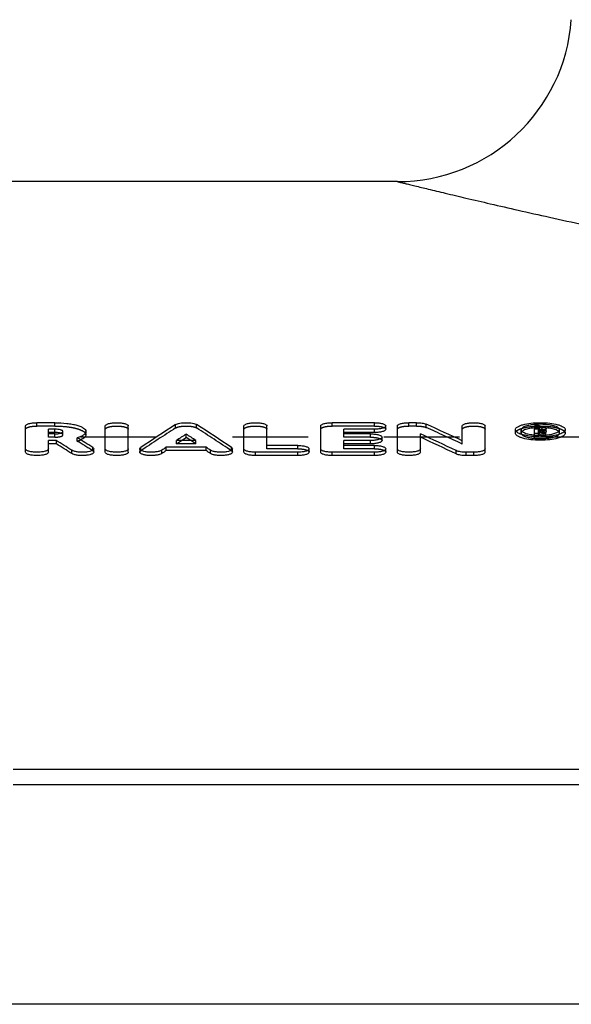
# Model space of a CAD drawing. Header units: millimetres. Extents: x 0 to 1000, y 0 to 1000.
# Tile 2 of 3: x 345 to 393, y 590 to 675. Entities that reach past the tile are written whole.
import ezdxf

# ---------------------------------------------------------------- set-up
doc = ezdxf.new("R2010")
doc.units = ezdxf.units.MM
doc.header["$LTSCALE"] = 65.185185
doc.linetypes.add('HIDDEN', pattern=[0.2, 0.1, -0.1])
for name, color, linetype in [('KOERPER', 7, 'CONTINUOUS'), ('KONST.EL_MIT_GEO', 7, 'CONTINUOUS'), ('RUNDUNG', 7, 'CONTINUOUS'), ('SCHNITT', 7, 'CONTINUOUS')]:
    doc.layers.add(name, color=color, linetype=linetype)

msp = doc.modelspace()

# ---------------------------------------------------------------- linework, layer by layer
at = {"layer": 'KOERPER', "color": 7, "linetype": 'Continuous'}
msp.add_line((377.554, 661), (322.5, 661), dxfattribs=at)
at = {"layer": 'KONST.EL_MIT_GEO', "color": 7, "linetype": 'Continuous'}
for p, q in [((345.519, 637.679), (345.519, 639.939)), ((348.048, 640.219), (346.51, 640.219)), ((352.391, 637.679), (352.391, 639.939)), ((354.372, 637.679), (354.372, 639.939)), ((364.335, 637.679), (364.335, 639.939)), ((366.316, 638.257), (366.316, 639.939)), ((370.939, 637.679), (370.939, 639.939)), ((375.561, 640.219), (371.929, 640.219)), ((376.552, 639.652), (376.552, 639.939)), ((377.542, 637.679), (377.542, 639.939)), ((379.193, 640.219), (378.533, 640.219)), ((383.124, 638.669), (383.124, 639.939)), ((385.105, 637.679), (385.105, 639.939)), ((389.355, 639.159), (389.355, 639.939)), ((389.767, 639.939), (389.355, 639.939)), ((347.5, 639.256), (347.5, 639.658)), ((348.048, 639.658), (347.5, 639.658)), ((348.048, 639.37), (347.5, 639.37)), ((348.048, 639.256), (347.5, 639.256)), ((348.048, 639.37), (348.048, 639.658)), ((350.731, 639.17), (350.731, 639.458)), ((359.353, 638.95), (359.353, 639.237)), ((372.92, 639.256), (372.92, 639.658)), ((375.561, 639.658), (372.92, 639.658)), ((375.561, 639.37), (372.92, 639.37)), ((375.231, 639.256), (372.92, 639.256)), ((375.561, 639.37), (375.561, 639.658)), ((379.524, 637.679), (379.524, 639.255)), ((387.704, 639.323), (387.704, 639.61)), ((389.685, 639.279), (389.355, 639.279)), ((389.685, 639.65), (389.685, 639.845)), ((389.767, 639.845), (389.685, 639.845)), ((389.767, 639.65), (389.685, 639.65)), ((389.685, 639.139), (389.685, 639.556)), ((389.787, 639.556), (389.685, 639.556)), ((389.787, 639.268), (389.685, 639.268)), ((389.767, 639.65), (389.767, 639.845)), ((389.787, 639.268), (389.787, 639.556)), ((390.001, 639.139), (390.001, 639.279)), ((390.34, 639.279), (390.001, 639.279)), ((390.015, 639.721), (390.015, 639.775)), ((390.34, 639.158), (390.34, 639.279)), ((390.345, 639.433), (390.345, 639.775)), ((392, 639.323), (392, 639.61)), ((347.5, 637.679), (347.5, 638.683)), ((348.177, 638.683), (347.5, 638.683)), ((348.177, 638.396), (347.5, 638.396)), ((348.177, 638.396), (348.177, 638.683)), ((360.196, 638.683), (358.511, 638.683)), ((358.946, 638.683), (359.353, 638.95)), ((359.761, 638.683), (359.353, 638.95)), ((368.958, 638.257), (366.316, 638.257)), ((372.92, 638.257), (372.92, 638.683)), ((375.231, 638.683), (372.92, 638.683)), ((375.231, 638.396), (372.92, 638.396)), ((375.561, 638.257), (372.92, 638.257)), ((375.231, 638.396), (375.231, 638.683)), ((376.222, 638.683), (376.222, 638.97)), ((349.512, 637.555), (349.512, 637.841)), ((351.4, 637.678), (351.4, 637.965)), ((355.362, 637.965), (355.362, 637.678)), ((357.26, 637.561), (357.259, 637.847)), ((357.639, 637.815), (357.639, 638.102)), ((361.068, 638.102), (357.639, 638.102)), ((361.068, 637.815), (357.639, 637.815)), ((361.068, 637.815), (361.068, 638.102)), ((361.447, 637.561), (361.448, 637.847)), ((363.344, 637.678), (363.344, 637.965)), ((365.325, 637.385), (365.325, 637.672)), ((368.958, 637.672), (365.325, 637.672)), ((368.958, 637.385), (365.325, 637.385)), ((368.958, 637.385), (368.958, 637.672)), ((369.948, 637.679), (369.948, 637.965)), ((371.929, 637.385), (371.929, 637.672)), ((375.561, 637.672), (371.929, 637.672)), ((375.561, 637.385), (371.929, 637.385)), ((375.561, 637.385), (375.561, 637.672)), ((376.552, 637.679), (376.552, 637.965)), ((382.614, 637.523), (382.614, 637.81)), ((383.454, 637.385), (383.454, 637.672)), ((384.115, 637.672), (383.454, 637.672)), ((384.115, 637.385), (383.454, 637.385)), ((384.115, 637.385), (384.115, 637.672))]:
    msp.add_line(p, q, dxfattribs=at)
at = {"layer": 'KONST.EL_MIT_GEO', "color": 8, "linetype": 'HIDDEN'}
for p, q in [((346.51, 639.931), (346.51, 640.219)), ((348.048, 639.931), (346.51, 639.931)), ((348.048, 639.931), (348.048, 640.219)), ((358.447, 639.764), (358.447, 640.052)), ((360.26, 639.764), (360.26, 640.052)), ((371.929, 639.931), (371.929, 640.219)), ((375.561, 639.931), (371.929, 639.931)), ((375.561, 639.931), (375.561, 640.219)), ((378.533, 639.931), (378.533, 640.219)), ((379.193, 639.931), (378.533, 639.931)), ((379.193, 639.931), (379.193, 640.219)), ((380.033, 639.8), (380.033, 640.088)), ((389.767, 639.845), (389.767, 639.939)), ((347.5, 638.969), (347.5, 639.256)), ((348.048, 638.969), (348.048, 639.256)), ((348.75, 639.17), (348.75, 639.457)), ((372.92, 638.969), (372.92, 639.256)), ((375.231, 638.969), (375.231, 639.256)), ((388.201, 639.323), (388.201, 639.61)), ((389.685, 639.65), (389.355, 639.651)), ((389.355, 638.992), (389.355, 639.159)), ((389.685, 639.556), (389.685, 639.65)), ((389.767, 639.363), (389.685, 639.363)), ((389.685, 638.992), (389.685, 639.139)), ((389.767, 639.363), (389.767, 639.65)), ((390.001, 638.992), (390.001, 639.139)), ((390.015, 639.433), (390.015, 639.721)), ((390.102, 639.299), (390.102, 639.586)), ((390.34, 638.992), (390.34, 639.158)), ((391.503, 639.323), (391.503, 639.61)), ((348.048, 638.969), (347.5, 638.969)), ((349.98, 638.634), (349.98, 638.921)), ((358.511, 638.396), (358.511, 638.683)), ((358.511, 638.396), (358.698, 638.519)), ((360.196, 638.396), (358.511, 638.396)), ((358.698, 638.519), (358.946, 638.683)), ((360.009, 638.519), (359.761, 638.683)), ((360.196, 638.396), (360.009, 638.519)), ((360.196, 638.396), (360.196, 638.683)), ((366.316, 637.971), (366.316, 638.257)), ((368.958, 637.971), (368.958, 638.257)), ((375.231, 638.969), (372.92, 638.969)), ((372.92, 637.971), (372.92, 638.257)), ((375.561, 637.971), (375.561, 638.257)), ((383.124, 638.382), (383.124, 638.669)), ((389.685, 638.992), (389.355, 638.992)), ((390.339, 638.992), (390.001, 638.992)), ((351.307, 637.802), (351.307, 638.089)), ((355.446, 637.797), (355.446, 638.083)), ((363.26, 637.797), (363.26, 638.083)), ((368.958, 637.971), (366.316, 637.971)), ((375.561, 637.971), (372.92, 637.971))]:
    msp.add_line(p, q, dxfattribs=at)
at = {"layer": 'KONST.EL_MIT_GEO', "color": 7, "linetype": 'Continuous'}
for centre, radius, start, end in [((456.585, 487.241), 181.61, 122.7092, 123.84153), ((262.122, 487.242), 181.61, 56.15847, 57.2907), ((262.873, 380.763), 284.563, 65.00227, 65.687), ((458.66, 487.387), 181.44, 123.18384, 123.50244), ((260.046, 487.387), 181.44, 56.49756, 56.81616), ((259.339, 378.185), 287.406, 64.60073, 65.2809), ((389.814, 644.207), 5.069, 264.67106, 265.30776), ((389.845, 644.61), 5.474, 265.33158, 269.56142), ((389.767, 640.508), 0.858, 270.00138, 271.7359), ((244.225, 472.26), 196.22, 57.54941, 58.01011), ((244.26, 471.932), 196.237, 57.56431, 58.0249), ((246.872, 472.993), 195.355, 57.68368, 58.14315), ((259.364, 377.802), 287.481, 64.61349, 65.2934), ((389.834, 645.965), 6.972, 265.06649, 268.10401), ((389.852, 646.359), 7.366, 268.07069, 272.93946)]:
    msp.add_arc(centre, radius, start, end, dxfattribs=at)
at = {"layer": 'KONST.EL_MIT_GEO', "color": 8, "linetype": 'HIDDEN'}
for centre, radius, start, end in [((348.25, 638.276), 1.077, 74.48361, 75.86776), ((456.55, 486.92), 181.619, 122.69432, 123.82631), ((262.157, 486.92), 181.619, 56.17369, 57.30568), ((262.897, 380.379), 284.641, 65.01488, 65.69935), ((389.835, 634.353), 5.438, 92.51483, 95.06893), ((389.847, 634.112), 5.679, 91.64064, 92.53442), ((389.85, 634), 5.791, 90.5109, 91.63783), ((389.852, 633.882), 5.91, 89.52673, 90.51401), ((389.853, 633.947), 5.844, 88.53483, 89.52916), ((389.859, 634.173), 5.618, 86.47957, 88.54115), ((389.886, 640.37), 1.093, 281.41274, 283.39619), ((389.873, 634.406), 5.385, 85.41951, 86.47377), ((389.885, 634.563), 5.227, 84.94736, 85.41771), ((349.03, 641.802), 3.307, 286.69884, 288.54337), ((246.906, 472.664), 195.372, 57.69855, 58.15791), ((349.199, 641.297), 2.775, 288.54082, 290.6095), ((349.361, 640.867), 2.315, 290.59907, 293.19111)]:
    msp.add_arc(centre, radius, start, end, dxfattribs=at)
at = {"layer": 'KONST.EL_MIT_GEO', "color": 7, "linetype": 'Continuous'}
for centre, major_axis, ratio, start_param, end_param in [((390.001, 139), (-34.826, 522.248), 0.211438, -0.305511, -0.303662), ((390.001, 139), (-34.806, 521.948), 0.211438, -0.304543, -0.303662), ((390.34, 139), (-34.826, 522.248), 0.211438, -0.305511, -0.303458), ((357.259, 139), (82.17, 521.203), 0.411789, 0.363987, 0.365642), ((357.259, 139), (82.123, 520.903), 0.411789, 0.363987, 0.365638), ((361.447, 139), (-82.17, 521.203), 0.411789, -0.365643, -0.363987), ((361.447, 139), (-82.123, 520.903), 0.411789, -0.365638, -0.363987)]:
    msp.add_ellipse(centre, major_axis=major_axis, ratio=ratio, start_param=start_param, end_param=end_param, dxfattribs=at)
at = {"layer": 'KONST.EL_MIT_GEO', "color": 8, "linetype": 'HIDDEN'}
for centre, end_param in [((390.001, 139), -0.304543), ((390.34, 139), -0.303458)]:
    msp.add_ellipse(centre, major_axis=(-34.806, 521.948), ratio=0.211438, start_param=-0.305511, end_param=end_param, dxfattribs=at)
at = {"layer": 'KONST.EL_MIT_GEO', "color": 7, "linetype": 'Continuous'}
for points, knots in [([(345.519, 639.939), (345.519, 639.983), (345.586, 640.049), (345.692, 640.1), (345.872, 640.16), (346.147, 640.206), (346.383, 640.219), (346.51, 640.219)], [0, 0, 0, 0, 0.122314, 0.218899, 0.340437, 0.645602, 1, 1, 1, 1]), ([(348.048, 640.219), (348.391, 640.219), (348.891, 640.194), (349.523, 640.1), (349.926, 640.01), (350.261, 639.896), (350.55, 639.758), (350.731, 639.577), (350.731, 639.458)], [0, 0, 0, 0, 0.353977, 0.515421, 0.659047, 0.780487, 0.877119, 1, 1, 1, 1]), ([(352.391, 639.939), (352.39, 639.983), (352.458, 640.049), (352.564, 640.1), (352.743, 640.16), (353.019, 640.206), (353.381, 640.226), (353.744, 640.206), (354.019, 640.16), (354.199, 640.1), (354.305, 640.049), (354.372, 639.983), (354.372, 639.939)], [0, 0, 0, 0, 0.061159, 0.109422, 0.170185, 0.322799, 0.500002, 0.677206, 0.829819, 0.890578, 0.938841, 1, 1, 1, 1]), ([(358.447, 640.052), (358.494, 640.082), (358.615, 640.131), (358.917, 640.202), (359.354, 640.231), (359.791, 640.202), (360.093, 640.131), (360.214, 640.082), (360.26, 640.052)], [0, 0, 0, 0, 0.089328, 0.207933, 0.500096, 0.792207, 0.910745, 1, 1, 1, 1]), ([(364.335, 639.939), (364.335, 639.983), (364.402, 640.049), (364.508, 640.1), (364.687, 640.16), (364.963, 640.206), (365.325, 640.226), (365.688, 640.206), (365.963, 640.16), (366.143, 640.1), (366.249, 640.049), (366.316, 639.983), (366.316, 639.939)], [0, 0, 0, 0, 0.061159, 0.109422, 0.170185, 0.322799, 0.500002, 0.677206, 0.829819, 0.890578, 0.938841, 1, 1, 1, 1]), ([(370.939, 639.939), (370.939, 639.983), (371.006, 640.049), (371.112, 640.1), (371.291, 640.16), (371.567, 640.206), (371.803, 640.219), (371.929, 640.219)], [0, 0, 0, 0, 0.122314, 0.218899, 0.340437, 0.645602, 1, 1, 1, 1]), ([(375.561, 640.219), (375.688, 640.219), (375.924, 640.206), (376.199, 640.16), (376.378, 640.1), (376.485, 640.049), (376.552, 639.983), (376.552, 639.939)], [0, 0, 0, 0, 0.354373, 0.659575, 0.781076, 0.877642, 1, 1, 1, 1]), ([(376.552, 639.939), (376.552, 639.896), (376.485, 639.829), (376.379, 639.778), (376.199, 639.717), (375.924, 639.671), (375.688, 639.658), (375.561, 639.658)], [0, 0, 0, 0, 0.122459, 0.219068, 0.340614, 0.645781, 1, 1, 1, 1]), ([(377.542, 639.939), (377.542, 639.983), (377.61, 640.049), (377.716, 640.1), (377.895, 640.16), (378.17, 640.206), (378.406, 640.219), (378.533, 640.219)], [0, 0, 0, 0, 0.122314, 0.218899, 0.340437, 0.645602, 1, 1, 1, 1]), ([(379.193, 640.219), (379.354, 640.219), (379.638, 640.2), (379.92, 640.139), (380.033, 640.088)], [0, 0, 0, 0, 0.563914, 1, 1, 1, 1]), ([(383.124, 639.939), (383.124, 639.983), (383.191, 640.049), (383.297, 640.1), (383.477, 640.16), (383.752, 640.206), (384.115, 640.226), (384.477, 640.206), (384.753, 640.16), (384.932, 640.1), (385.038, 640.049), (385.106, 639.983), (385.105, 639.939)], [0, 0, 0, 0, 0.061159, 0.109422, 0.170185, 0.322799, 0.500002, 0.677206, 0.829819, 0.890578, 0.938841, 1, 1, 1, 1]), ([(387.704, 639.61), (387.703, 639.705), (387.849, 639.85), (388.08, 639.961), (388.468, 640.092), (389.066, 640.191), (389.852, 640.234), (390.638, 640.191), (391.236, 640.092), (391.624, 639.961), (391.855, 639.85), (392, 639.705), (392, 639.61)], [0, 0, 0, 0, 0.06136, 0.109647, 0.170403, 0.322899, 0.499999, 0.677096, 0.829599, 0.89035, 0.938641, 1, 1, 1, 1]), ([(389.299, 640.052), (389.15, 640.037), (388.88, 639.998), (388.57, 639.915), (388.379, 639.826), (388.263, 639.751), (388.201, 639.664), (388.201, 639.61)], [0, 0, 0, 0, 0.36355, 0.659244, 0.775386, 0.86916, 1, 1, 1, 1]), ([(391.503, 639.61), (391.503, 639.705), (391.327, 639.837), (391.081, 639.929), (390.788, 640.002), (390.448, 640.052), (389.945, 640.088), (389.557, 640.078), (389.299, 640.052)], [0, 0, 0, 0, 0.121755, 0.224424, 0.353507, 0.503488, 0.666962, 1, 1, 1, 1]), ([(389.767, 639.939), (389.905, 639.939), (390.069, 639.928), (390.244, 639.869), (390.306, 639.839), (390.345, 639.8), (390.345, 639.775)], [0, 0, 0, 0, 0.658792, 0.780495, 0.877251, 1, 1, 1, 1]), ([(348.75, 639.457), (348.75, 639.489), (348.703, 639.536), (348.627, 639.573), (348.5, 639.616), (348.305, 639.649), (348.138, 639.658), (348.048, 639.658)], [0, 0, 0, 0, 0.123086, 0.219791, 0.341304, 0.646099, 1, 1, 1, 1]), ([(348.048, 639.256), (348.138, 639.256), (348.305, 639.265), (348.5, 639.299), (348.627, 639.342), (348.703, 639.379), (348.75, 639.426), (348.75, 639.457)], [0, 0, 0, 0, 0.353789, 0.658567, 0.780096, 0.876833, 1, 1, 1, 1]), ([(348.271, 639.36), (348.253, 639.362), (348.179, 639.368), (348.105, 639.37), (348.048, 639.37)], [0, 0, 0, 0, 0.242187, 1, 1, 1, 1]), ([(348.513, 639.32), (348.495, 639.325), (348.415, 639.343), (348.334, 639.354), (348.271, 639.36)], [0, 0, 0, 0, 0.229044, 1, 1, 1, 1]), ([(350.731, 639.458), (350.731, 639.342), (350.56, 639.164), (350.283, 639.024), (350.089, 638.954), (349.98, 638.921)], [0, 0, 0, 0, 0.362867, 0.645439, 1, 1, 1, 1]), ([(350.731, 639.17), (350.731, 639.086), (350.639, 638.95), (350.462, 638.828), (350.341, 638.768), (350.273, 638.739)], [0, 0, 0, 0, 0.385577, 0.659566, 1, 1, 1, 1]), ([(375.231, 639.256), (375.358, 639.256), (375.594, 639.243), (375.869, 639.196), (376.048, 639.135), (376.155, 639.082), (376.222, 639.015), (376.222, 638.97)], [0, 0, 0, 0, 0.353394, 0.657972, 0.779421, 0.876187, 1, 1, 1, 1]), ([(376.552, 639.652), (376.552, 639.608), (376.485, 639.541), (376.378, 639.49), (376.2, 639.43), (375.925, 639.383), (375.689, 639.37), (375.561, 639.37)], [0, 0, 0, 0, 0.122193, 0.22022, 0.34098, 0.642436, 1, 1, 1, 1]), ([(388.126, 639.244), (388.064, 639.268), (387.954, 639.318), (387.792, 639.419), (387.703, 639.537), (387.704, 639.61)], [0, 0, 0, 0, 0.343256, 0.619742, 1, 1, 1, 1]), ([(392, 639.323), (392, 639.227), (391.854, 639.082), (391.624, 638.97), (391.235, 638.836), (390.637, 638.734), (389.852, 638.691), (389.065, 638.734), (388.468, 638.836), (388.08, 638.97), (387.849, 639.082), (387.704, 639.227), (387.704, 639.323)], [0, 0, 0, 0, 0.06186, 0.109898, 0.170615, 0.323452, 0.500214, 0.676563, 0.829611, 0.890058, 0.938243, 1, 1, 1, 1]), ([(389.235, 639.019), (389.028, 639.037), (388.653, 639.087), (388.285, 639.182), (388.126, 639.244)], [0, 0, 0, 0, 0.549837, 1, 1, 1, 1]), ([(388.201, 639.61), (388.201, 639.555), (388.267, 639.466), (388.388, 639.389), (388.587, 639.298), (388.909, 639.214), (389.189, 639.174), (389.344, 639.16)], [0, 0, 0, 0, 0.129982, 0.223982, 0.34057, 0.637059, 1, 1, 1, 1]), ([(388.399, 639.546), (388.387, 639.54), (388.345, 639.517), (388.306, 639.489), (388.28, 639.466)], [0, 0, 0, 0, 0.274481, 1, 1, 1, 1]), ([(389.355, 639.769), (389.168, 639.753), (388.843, 639.706), (388.524, 639.612), (388.399, 639.546)], [0, 0, 0, 0, 0.56899, 1, 1, 1, 1]), ([(389.793, 639.651), (389.84, 639.652), (389.905, 639.658), (389.977, 639.681), (390.003, 639.697), (390.01, 639.706)], [0, 0, 0, 0, 0.620741, 0.847996, 1, 1, 1, 1]), ([(389.803, 639.137), (389.854, 639.136), (390.055, 639.137), (390.256, 639.149), (390.405, 639.164)], [0, 0, 0, 0, 0.254084, 1, 1, 1, 1]), ([(390.003, 639.796), (389.999, 639.8), (389.971, 639.818), (389.939, 639.826), (389.913, 639.832)], [0, 0, 0, 0, 0.185186, 1, 1, 1, 1]), ([(390.231, 639.622), (390.222, 639.619), (390.179, 639.604), (390.136, 639.593), (390.102, 639.586)], [0, 0, 0, 0, 0.225004, 1, 1, 1, 1]), ([(391.501, 639.216), (391.316, 639.152), (390.893, 639.058), (390.464, 639.015), (390.229, 639.003)], [0, 0, 0, 0, 0.454466, 1, 1, 1, 1]), ([(390.299, 639.656), (390.295, 639.653), (390.273, 639.64), (390.25, 639.63), (390.231, 639.622)], [0, 0, 0, 0, 0.221517, 1, 1, 1, 1]), ([(390.345, 639.721), (390.345, 639.715), (390.34, 639.688), (390.317, 639.668), (390.299, 639.656)], [0, 0, 0, 0, 0.206483, 1, 1, 1, 1]), ([(391.305, 639.546), (391.18, 639.612), (390.859, 639.707), (390.533, 639.753), (390.346, 639.77)], [0, 0, 0, 0, 0.429316, 1, 1, 1, 1]), ([(390.405, 639.164), (390.554, 639.18), (390.824, 639.22), (391.134, 639.304), (391.325, 639.393), (391.441, 639.47), (391.503, 639.556), (391.503, 639.61)], [0, 0, 0, 0, 0.363229, 0.658884, 0.77511, 0.869008, 1, 1, 1, 1]), ([(391.424, 639.466), (391.416, 639.474), (391.379, 639.504), (391.338, 639.529), (391.305, 639.546)], [0, 0, 0, 0, 0.226312, 1, 1, 1, 1]), ([(392, 639.61), (392, 639.528), (391.891, 639.4), (391.704, 639.294), (391.574, 639.241), (391.501, 639.216)], [0, 0, 0, 0, 0.371707, 0.650948, 1, 1, 1, 1]), ([(368.958, 638.257), (369.084, 638.258), (369.32, 638.244), (369.596, 638.196), (369.775, 638.133), (369.882, 638.079), (369.948, 638.01), (369.948, 637.965)], [0, 0, 0, 0, 0.352402, 0.656347, 0.777744, 0.874713, 1, 1, 1, 1]), ([(376.222, 638.97), (376.222, 638.926), (376.155, 638.858), (376.048, 638.805), (375.869, 638.743), (375.594, 638.696), (375.358, 638.683), (375.231, 638.683)], [0, 0, 0, 0, 0.123915, 0.220724, 0.342218, 0.646761, 1, 1, 1, 1]), ([(376.222, 638.683), (376.222, 638.639), (376.155, 638.571), (376.048, 638.518), (375.87, 638.457), (375.595, 638.409), (375.359, 638.396), (375.231, 638.396)], [0, 0, 0, 0, 0.123641, 0.221865, 0.342568, 0.643407, 1, 1, 1, 1]), ([(375.561, 638.257), (375.688, 638.258), (375.924, 638.244), (376.2, 638.196), (376.379, 638.133), (376.486, 638.079), (376.552, 638.01), (376.552, 637.965)], [0, 0, 0, 0, 0.352402, 0.656347, 0.777744, 0.874713, 1, 1, 1, 1]), ([(347.5, 637.965), (347.5, 637.92), (347.434, 637.851), (347.327, 637.797), (347.148, 637.734), (346.872, 637.685), (346.51, 637.664), (346.147, 637.685), (345.871, 637.734), (345.692, 637.797), (345.585, 637.851), (345.519, 637.92), (345.519, 637.965)], [0, 0, 0, 0, 0.06269, 0.111192, 0.171923, 0.323878, 0.500002, 0.676127, 0.828081, 0.888807, 0.937311, 1, 1, 1, 1]), ([(347.5, 637.679), (347.5, 637.633), (347.433, 637.564), (347.326, 637.51), (347.147, 637.447), (346.872, 637.399), (346.509, 637.378), (346.147, 637.399), (345.872, 637.447), (345.694, 637.51), (345.586, 637.564), (345.519, 637.633), (345.519, 637.679)], [0, 0, 0, 0, 0.063656, 0.111899, 0.171596, 0.324858, 0.499717, 0.675659, 0.82813, 0.887816, 0.936447, 1, 1, 1, 1]), ([(351.4, 637.965), (351.4, 637.927), (351.354, 637.868), (351.27, 637.818), (351.134, 637.759), (350.915, 637.707), (350.616, 637.673), (350.294, 637.668), (349.985, 637.694), (349.723, 637.747), (349.57, 637.804), (349.512, 637.841)], [0, 0, 0, 0, 0.056159, 0.097288, 0.148302, 0.277191, 0.432554, 0.598898, 0.759104, 0.896932, 1, 1, 1, 1]), ([(351.4, 637.678), (351.4, 637.641), (351.355, 637.583), (351.272, 637.532), (351.135, 637.473), (350.918, 637.421), (350.618, 637.386), (350.297, 637.382), (349.987, 637.407), (349.725, 637.46), (349.571, 637.518), (349.512, 637.555)], [0, 0, 0, 0, 0.055178, 0.095966, 0.147612, 0.27681, 0.429973, 0.598708, 0.757636, 0.89548, 1, 1, 1, 1]), ([(351.307, 638.089), (351.322, 638.08), (351.364, 638.051), (351.4, 638.001), (351.4, 637.965)], [0, 0, 0, 0, 0.317132, 1, 1, 1, 1]), ([(354.372, 637.965), (354.372, 637.92), (354.306, 637.851), (354.199, 637.797), (354.02, 637.734), (353.744, 637.685), (353.381, 637.664), (353.019, 637.685), (352.743, 637.734), (352.564, 637.797), (352.457, 637.851), (352.39, 637.92), (352.391, 637.965)], [0, 0, 0, 0, 0.06269, 0.111192, 0.171923, 0.323878, 0.500002, 0.676127, 0.828081, 0.888807, 0.937311, 1, 1, 1, 1]), ([(354.372, 637.679), (354.372, 637.633), (354.305, 637.564), (354.198, 637.51), (354.019, 637.447), (353.744, 637.399), (353.381, 637.378), (353.019, 637.399), (352.744, 637.447), (352.565, 637.51), (352.458, 637.564), (352.391, 637.633), (352.391, 637.679)], [0, 0, 0, 0, 0.063656, 0.111899, 0.171596, 0.324858, 0.499717, 0.675659, 0.82813, 0.887816, 0.936447, 1, 1, 1, 1]), ([(355.362, 637.965), (355.362, 637.975), (355.372, 638.025), (355.414, 638.061), (355.446, 638.083)], [0, 0, 0, 0, 0.207283, 1, 1, 1, 1]), ([(357.259, 637.847), (357.202, 637.809), (357.051, 637.75), (356.79, 637.696), (356.48, 637.669), (356.156, 637.672), (355.853, 637.706), (355.633, 637.758), (355.494, 637.817), (355.41, 637.867), (355.363, 637.927), (355.362, 637.965)], [0, 0, 0, 0, 0.101225, 0.237994, 0.398, 0.564816, 0.721021, 0.850823, 0.902212, 0.943613, 1, 1, 1, 1]), ([(357.26, 637.561), (357.203, 637.522), (357.051, 637.464), (356.789, 637.409), (356.478, 637.382), (356.155, 637.386), (355.852, 637.42), (355.631, 637.472), (355.492, 637.531), (355.409, 637.582), (355.362, 637.641), (355.362, 637.678)], [0, 0, 0, 0, 0.102717, 0.238449, 0.39827, 0.566931, 0.720716, 0.851848, 0.903522, 0.944253, 1, 1, 1, 1]), ([(363.344, 637.678), (363.344, 637.641), (363.298, 637.582), (363.214, 637.531), (363.075, 637.472), (362.855, 637.42), (362.552, 637.386), (362.229, 637.382), (361.917, 637.409), (361.656, 637.464), (361.504, 637.522), (361.447, 637.561)], [0, 0, 0, 0, 0.055481, 0.096475, 0.148491, 0.278895, 0.432924, 0.602154, 0.760967, 0.897573, 1, 1, 1, 1]), ([(363.344, 637.965), (363.344, 637.927), (363.297, 637.867), (363.213, 637.817), (363.074, 637.758), (362.854, 637.706), (362.552, 637.672), (362.227, 637.669), (361.917, 637.696), (361.656, 637.75), (361.505, 637.809), (361.448, 637.847)], [0, 0, 0, 0, 0.056377, 0.097775, 0.149151, 0.278923, 0.435123, 0.601942, 0.761966, 0.898785, 1, 1, 1, 1]), ([(363.26, 638.083), (363.273, 638.075), (363.312, 638.046), (363.344, 637.999), (363.344, 637.965)], [0, 0, 0, 0, 0.313199, 1, 1, 1, 1]), ([(365.325, 637.672), (365.199, 637.672), (364.963, 637.685), (364.687, 637.734), (364.508, 637.797), (364.401, 637.851), (364.335, 637.92), (364.335, 637.965)], [0, 0, 0, 0, 0.352269, 0.656124, 0.777589, 0.87464, 1, 1, 1, 1]), ([(365.325, 637.385), (365.199, 637.385), (364.962, 637.399), (364.687, 637.447), (364.508, 637.511), (364.401, 637.565), (364.335, 637.634), (364.335, 637.679)], [0, 0, 0, 0, 0.352792, 0.656611, 0.777893, 0.87428, 1, 1, 1, 1]), ([(369.948, 637.965), (369.948, 637.92), (369.882, 637.851), (369.775, 637.797), (369.596, 637.734), (369.32, 637.685), (369.084, 637.671), (368.958, 637.672)], [0, 0, 0, 0, 0.125389, 0.222403, 0.343844, 0.647753, 1, 1, 1, 1]), ([(369.948, 637.679), (369.948, 637.634), (369.882, 637.564), (369.774, 637.51), (369.597, 637.448), (369.321, 637.399), (369.085, 637.385), (368.958, 637.385)], [0, 0, 0, 0, 0.125112, 0.223539, 0.344187, 0.6444, 1, 1, 1, 1]), ([(371.929, 637.672), (371.802, 637.672), (371.566, 637.685), (371.291, 637.734), (371.112, 637.797), (371.005, 637.851), (370.939, 637.92), (370.939, 637.965)], [0, 0, 0, 0, 0.352269, 0.656124, 0.777589, 0.87464, 1, 1, 1, 1]), ([(371.929, 637.385), (371.802, 637.385), (371.566, 637.399), (371.29, 637.447), (371.112, 637.511), (371.005, 637.565), (370.939, 637.634), (370.939, 637.679)], [0, 0, 0, 0, 0.352792, 0.656611, 0.777893, 0.87428, 1, 1, 1, 1]), ([(376.552, 637.965), (376.552, 637.92), (376.486, 637.851), (376.379, 637.797), (376.2, 637.734), (375.924, 637.685), (375.688, 637.671), (375.561, 637.672)], [0, 0, 0, 0, 0.125389, 0.222403, 0.343844, 0.647753, 1, 1, 1, 1]), ([(376.552, 637.679), (376.552, 637.634), (376.486, 637.564), (376.378, 637.51), (376.2, 637.448), (375.925, 637.399), (375.689, 637.385), (375.561, 637.385)], [0, 0, 0, 0, 0.125112, 0.223539, 0.344187, 0.6444, 1, 1, 1, 1]), ([(379.524, 637.965), (379.524, 637.92), (379.458, 637.851), (379.35, 637.797), (379.171, 637.734), (378.896, 637.685), (378.533, 637.664), (378.17, 637.685), (377.895, 637.734), (377.716, 637.797), (377.608, 637.851), (377.542, 637.92), (377.542, 637.965)], [0, 0, 0, 0, 0.06269, 0.111192, 0.171923, 0.323878, 0.500002, 0.676127, 0.828081, 0.888807, 0.937311, 1, 1, 1, 1]), ([(379.524, 637.679), (379.524, 637.633), (379.456, 637.564), (379.349, 637.51), (379.17, 637.447), (378.895, 637.399), (378.533, 637.378), (378.171, 637.399), (377.896, 637.447), (377.717, 637.51), (377.61, 637.564), (377.542, 637.633), (377.542, 637.679)], [0, 0, 0, 0, 0.063656, 0.111899, 0.171596, 0.324858, 0.499717, 0.675659, 0.82813, 0.887816, 0.936447, 1, 1, 1, 1]), ([(383.454, 637.672), (383.294, 637.672), (383.009, 637.692), (382.727, 637.756), (382.614, 637.81)], [0, 0, 0, 0, 0.56308, 1, 1, 1, 1]), ([(383.454, 637.385), (383.294, 637.385), (383.009, 637.405), (382.727, 637.47), (382.614, 637.523)], [0, 0, 0, 0, 0.56253, 1, 1, 1, 1]), ([(385.105, 637.965), (385.105, 637.92), (385.039, 637.851), (384.932, 637.797), (384.753, 637.734), (384.477, 637.685), (384.241, 637.672), (384.115, 637.672)], [0, 0, 0, 0, 0.125376, 0.222439, 0.343911, 0.64776, 1, 1, 1, 1]), ([(385.105, 637.679), (385.105, 637.634), (385.039, 637.565), (384.932, 637.51), (384.753, 637.447), (384.477, 637.399), (384.241, 637.385), (384.115, 637.385)], [0, 0, 0, 0, 0.125638, 0.222172, 0.344449, 0.647039, 1, 1, 1, 1])]:
    msp.add_open_spline(points, degree=3, knots=knots, dxfattribs=at)
at = {"layer": 'KONST.EL_MIT_GEO', "color": 8, "linetype": 'HIDDEN'}
for points, knots in [([(345.519, 639.652), (345.519, 639.695), (345.586, 639.762), (345.693, 639.812), (345.872, 639.873), (346.147, 639.918), (346.383, 639.931), (346.51, 639.931)], [0, 0, 0, 0, 0.122586, 0.218656, 0.341009, 0.644908, 1, 1, 1, 1]), ([(348.048, 639.931), (348.392, 639.931), (348.891, 639.906), (349.523, 639.812), (349.925, 639.723), (350.261, 639.609), (350.55, 639.47), (350.731, 639.289), (350.731, 639.17)], [0, 0, 0, 0, 0.354775, 0.514892, 0.658504, 0.780744, 0.876798, 1, 1, 1, 1]), ([(352.391, 639.652), (352.391, 639.696), (352.459, 639.762), (352.565, 639.813), (352.744, 639.873), (353.019, 639.918), (353.381, 639.938), (353.743, 639.918), (354.018, 639.873), (354.197, 639.813), (354.303, 639.762), (354.372, 639.696), (354.372, 639.652)], [0, 0, 0, 0, 0.062122, 0.110136, 0.169869, 0.323794, 0.499716, 0.676726, 0.829856, 0.889578, 0.937979, 1, 1, 1, 1]), ([(358.447, 639.764), (358.494, 639.795), (358.614, 639.843), (358.916, 639.914), (359.353, 639.944), (359.79, 639.914), (360.092, 639.843), (360.213, 639.795), (360.26, 639.764)], [0, 0, 0, 0, 0.089846, 0.20755, 0.499772, 0.792195, 0.910069, 1, 1, 1, 1]), ([(364.335, 639.652), (364.335, 639.696), (364.403, 639.762), (364.509, 639.813), (364.689, 639.873), (364.963, 639.918), (365.326, 639.938), (365.687, 639.918), (365.962, 639.873), (366.141, 639.813), (366.247, 639.762), (366.316, 639.696), (366.316, 639.652)], [0, 0, 0, 0, 0.062122, 0.110136, 0.169869, 0.323794, 0.499716, 0.676726, 0.829856, 0.889578, 0.937979, 1, 1, 1, 1]), ([(370.939, 639.652), (370.939, 639.695), (371.006, 639.762), (371.112, 639.812), (371.291, 639.873), (371.567, 639.918), (371.802, 639.931), (371.929, 639.931)], [0, 0, 0, 0, 0.122586, 0.218656, 0.341009, 0.644908, 1, 1, 1, 1]), ([(375.561, 639.931), (375.689, 639.931), (375.925, 639.918), (376.2, 639.872), (376.379, 639.812), (376.485, 639.761), (376.552, 639.695), (376.552, 639.652)], [0, 0, 0, 0, 0.3584, 0.659025, 0.78073, 0.878787, 1, 1, 1, 1]), ([(377.542, 639.652), (377.542, 639.695), (377.61, 639.762), (377.716, 639.812), (377.895, 639.873), (378.17, 639.918), (378.406, 639.931), (378.533, 639.931)], [0, 0, 0, 0, 0.122586, 0.218656, 0.341009, 0.644908, 1, 1, 1, 1]), ([(379.193, 639.931), (379.354, 639.931), (379.638, 639.912), (379.92, 639.851), (380.033, 639.8)], [0, 0, 0, 0, 0.563344, 1, 1, 1, 1]), ([(383.124, 639.652), (383.124, 639.696), (383.193, 639.762), (383.298, 639.813), (383.478, 639.873), (383.753, 639.918), (384.115, 639.938), (384.477, 639.918), (384.752, 639.873), (384.931, 639.813), (385.037, 639.762), (385.105, 639.696), (385.105, 639.652)], [0, 0, 0, 0, 0.062122, 0.110136, 0.169869, 0.323794, 0.499716, 0.676726, 0.829856, 0.889578, 0.937979, 1, 1, 1, 1]), ([(387.704, 639.323), (387.704, 639.418), (387.85, 639.563), (388.08, 639.673), (388.469, 639.804), (389.067, 639.904), (389.852, 639.946), (390.638, 639.903), (391.235, 639.804), (391.624, 639.673), (391.854, 639.563), (392, 639.418), (392, 639.323)], [0, 0, 0, 0, 0.061717, 0.109677, 0.170355, 0.323258, 0.500214, 0.676757, 0.829871, 0.890279, 0.938385, 1, 1, 1, 1]), ([(348.048, 638.969), (348.139, 638.969), (348.306, 638.978), (348.501, 639.011), (348.627, 639.054), (348.702, 639.091), (348.75, 639.139), (348.75, 639.17)], [0, 0, 0, 0, 0.358238, 0.657974, 0.77881, 0.87715, 1, 1, 1, 1]), ([(348.722, 639.226), (348.713, 639.235), (348.658, 639.277), (348.591, 639.299), (348.538, 639.314)], [0, 0, 0, 0, 0.190457, 1, 1, 1, 1]), ([(348.75, 639.17), (348.75, 639.175), (348.747, 639.196), (348.734, 639.215), (348.722, 639.226)], [0, 0, 0, 0, 0.223122, 1, 1, 1, 1]), ([(388.201, 639.323), (388.201, 639.249), (388.313, 639.138), (388.49, 639.052), (388.789, 638.949), (389.247, 638.871), (389.852, 638.838), (390.455, 638.871), (390.915, 638.949), (391.213, 639.051), (391.391, 639.138), (391.503, 639.249), (391.503, 639.323)], [0, 0, 0, 0, 0.061803, 0.109902, 0.170393, 0.323437, 0.499716, 0.676554, 0.829306, 0.890155, 0.938085, 1, 1, 1, 1]), ([(388.28, 639.466), (388.272, 639.46), (388.246, 639.435), (388.224, 639.405), (388.214, 639.381)], [0, 0, 0, 0, 0.278725, 1, 1, 1, 1]), ([(389.767, 639.651), (389.904, 639.651), (390.091, 639.632), (390.285, 639.571), (390.345, 639.513), (390.345, 639.487)], [0, 0, 0, 0, 0.658465, 0.876288, 1, 1, 1, 1]), ([(389.913, 639.544), (389.902, 639.546), (389.854, 639.555), (389.805, 639.558), (389.767, 639.558)], [0, 0, 0, 0, 0.234096, 1, 1, 1, 1]), ([(389.767, 639.363), (389.826, 639.363), (389.906, 639.371), (389.99, 639.397), (390.015, 639.422), (390.015, 639.433)], [0, 0, 0, 0, 0.657636, 0.878648, 1, 1, 1, 1]), ([(389.994, 639.516), (389.989, 639.519), (389.963, 639.532), (389.935, 639.54), (389.913, 639.544)], [0, 0, 0, 0, 0.196701, 1, 1, 1, 1]), ([(390.015, 639.487), (390.015, 639.496), (390.007, 639.507), (389.997, 639.514), (389.994, 639.516)], [0, 0, 0, 0, 0.68577, 1, 1, 1, 1]), ([(390.233, 639.336), (390.226, 639.333), (390.195, 639.322), (390.163, 639.313), (390.139, 639.307)], [0, 0, 0, 0, 0.229024, 1, 1, 1, 1]), ([(391.49, 639.381), (391.487, 639.389), (391.47, 639.421), (391.445, 639.448), (391.424, 639.466)], [0, 0, 0, 0, 0.223715, 1, 1, 1, 1]), ([(375.231, 638.969), (375.359, 638.969), (375.595, 638.956), (375.87, 638.908), (376.048, 638.847), (376.155, 638.795), (376.222, 638.727), (376.222, 638.683)], [0, 0, 0, 0, 0.357427, 0.657438, 0.779087, 0.877342, 1, 1, 1, 1]), ([(351.307, 637.802), (351.322, 637.793), (351.364, 637.764), (351.4, 637.714), (351.4, 637.678)], [0, 0, 0, 0, 0.319864, 1, 1, 1, 1]), ([(355.362, 637.678), (355.362, 637.689), (355.372, 637.739), (355.414, 637.775), (355.446, 637.797)], [0, 0, 0, 0, 0.20836, 1, 1, 1, 1]), ([(363.26, 637.797), (363.273, 637.788), (363.312, 637.759), (363.344, 637.712), (363.344, 637.678)], [0, 0, 0, 0, 0.315926, 1, 1, 1, 1]), ([(368.958, 637.971), (369.086, 637.971), (369.321, 637.957), (369.597, 637.909), (369.775, 637.847), (369.882, 637.793), (369.948, 637.723), (369.948, 637.679)], [0, 0, 0, 0, 0.356433, 0.655821, 0.777414, 0.875875, 1, 1, 1, 1]), ([(375.561, 637.971), (375.689, 637.971), (375.925, 637.957), (376.201, 637.909), (376.379, 637.847), (376.486, 637.793), (376.552, 637.723), (376.552, 637.679)], [0, 0, 0, 0, 0.356433, 0.655821, 0.777414, 0.875875, 1, 1, 1, 1])]:
    msp.add_open_spline(points, degree=3, knots=knots, dxfattribs=at)
for points in [[(388.214, 639.381), (388.206, 639.363), (388.201, 639.343), (388.201, 639.323)], [(390.28, 639.357), (390.265, 639.349), (390.249, 639.342), (390.233, 639.336)], [(391.503, 639.323), (391.503, 639.343), (391.498, 639.363), (391.49, 639.381)]]:
    msp.add_open_spline(points, degree=3, dxfattribs=at)
at = {"layer": 'KONST.EL_MIT_GEO', "color": 7, "linetype": 'Continuous'}
for points in [[(389.868, 639.839), (389.834, 639.843), (389.801, 639.845), (389.767, 639.845)], [(389.913, 639.832), (389.898, 639.835), (389.883, 639.837), (389.868, 639.839)], [(390.015, 639.775), (390.015, 639.783), (390.009, 639.791), (390.003, 639.796)], [(390.01, 639.706), (390.013, 639.71), (390.015, 639.716), (390.015, 639.721)], [(390.301, 639.37), (390.294, 639.365), (390.287, 639.361), (390.28, 639.357)], [(390.329, 639.395), (390.321, 639.385), (390.311, 639.377), (390.301, 639.37)], [(390.345, 639.433), (390.345, 639.419), (390.338, 639.405), (390.329, 639.395)]]:
    msp.add_open_spline(points, degree=3, dxfattribs=at)
at = {"layer": 'RUNDUNG', "color": 7, "linetype": 'Continuous'}
for p, q in [((344.454, 610.369), (677.554, 610.369)), ((344.45, 609.035), (677.55, 609.035)), ((689.077, 590.09), (332.923, 590.09))]:
    msp.add_line(p, q, dxfattribs=at)
msp.add_arc((377.554, 676), 15, 270, 356, dxfattribs=at)
msp.add_open_spline([(377.554, 661), (377.568, 660.999), (377.623, 660.98), (377.747, 660.955), (377.953, 660.901), (378.242, 660.832), (378.613, 660.741), (379.27, 660.581), (380.294, 660.332), (381.762, 659.98), (383.547, 659.557), (385.642, 659.067), (388.041, 658.515), (390.736, 657.908), (394.897, 656.991), (400.773, 655.746), (408.596, 654.191), (417.382, 652.575), (427.046, 650.96), (437.499, 649.407), (448.644, 647.973), (464.574, 646.264), (485.42, 644.743), (511, 644.112), (536.58, 644.743), (557.426, 646.264), (573.356, 647.973), (584.501, 649.407), (594.954, 650.96), (604.618, 652.575), (613.404, 654.191), (621.227, 655.746), (627.103, 656.991), (631.264, 657.908), (633.959, 658.515), (636.358, 659.067), (638.453, 659.557), (640.238, 659.98), (641.706, 660.332), (642.73, 660.581), (643.387, 660.741), (643.758, 660.832), (644.047, 660.901), (644.253, 660.955), (644.377, 660.98), (644.432, 660.999), (644.446, 661)], degree=3, knots=[0, 0, 0, 0, 0.000158, 0.000631, 0.00142, 0.002522, 0.003938, 0.005666, 0.01005, 0.015658, 0.022469, 0.030458, 0.039599, 0.049858, 0.061204, 0.087005, 0.116695, 0.149942, 0.186402, 0.225717, 0.26752, 0.31143, 0.403967, 0.5, 0.596033, 0.68857, 0.73248, 0.774283, 0.813599, 0.850058, 0.883305, 0.912995, 0.938796, 0.950142, 0.960401, 0.969542, 0.977531, 0.984342, 0.98995, 0.994334, 0.996062, 0.997478, 0.99858, 0.999369, 0.999842, 1, 1, 1, 1], dxfattribs=at)
at = {"layer": 'SCHNITT', "color": 8, "linetype": 'HIDDEN'}
msp.add_line((422, 638.978), (292, 638.978), dxfattribs=at)

doc.saveas('drawing.dxf')
